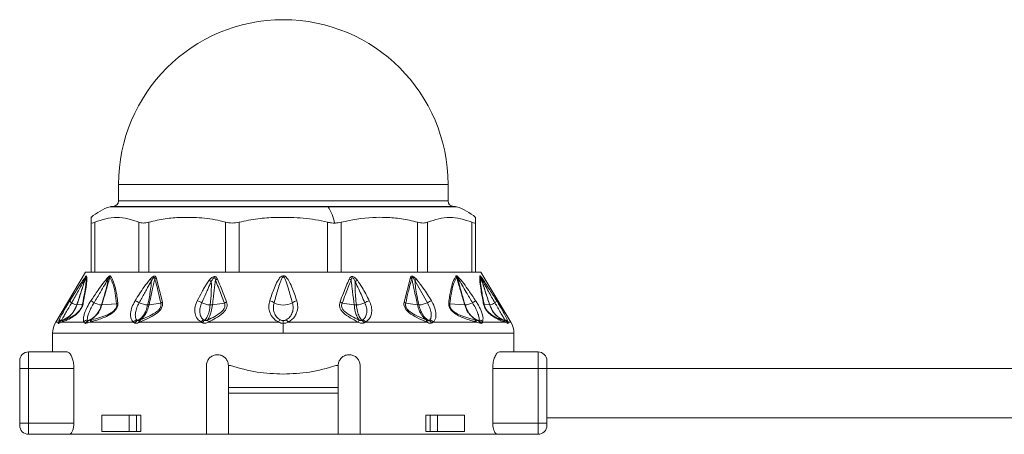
# Model space of a CAD drawing. Header units: millimetres. Extents: x -447 to 1924, y -61 to 422.
# Tile 31 of 59: x 490 to 579, y 158 to 196. Entities that reach past the tile are written whole.
import ezdxf

# ---------------------------------------------------------------- set-up
doc = ezdxf.new("R2010")
doc.units = ezdxf.units.MM

# ---------------------------------------------------------------- blocks, each defined once
blk = doc.blocks.new('Drawing View2')
at = {"color": 7, "linetype": 'Continuous', "lineweight": 18}
for p, q in [((0.768, 2.025), (0.768, 0.525)), ((0.768, 2.025), (30.768, 2.025)), ((30.768, 0.525), (30.768, 2.025)), ((19.849, 0), (0, 0)), ((0.156, 0.025), (19.809, 0.025)), ((0.768, 0.525), (15.768, 0.525)), ((15.768, 0.525), (30.768, 0.525)), ((19.809, 0.025), (31.38, 0.025)), ((31.536, 0), (19.849, 0)), ((-1.732, -5.975), (-1.732, -1.41)), ((-1.397, -5.975), (-1.397, -1.41)), ((2.622, -5.975), (2.622, -1.41)), ((3.537, -5.975), (3.537, -1.41)), ((10.499, -5.975), (10.499, -1.41)), ((11.749, -5.975), (11.749, -1.41)), ((19.787, -5.975), (19.787, -1.41)), ((21.037, -5.975), (21.037, -1.41)), ((27.999, -5.975), (27.999, -1.41)), ((28.914, -5.975), (28.914, -1.41)), ((32.933, -5.975), (32.933, -1.41)), ((33.268, -0.972), (33.268, -1.41)), ((33.268, -5.975), (33.268, -1.41)), ((-2.232, -5.975), (-4.947, -10.5)), ((-2.232, -5.975), (-1.732, -5.975)), ((-1.508, -5.975), (-1.72, -5.975)), ((-1.508, -5.975), (2.754, -5.975)), ((3.333, -5.975), (2.754, -5.975)), ((3.333, -5.975), (10.715, -5.975)), ((11.506, -5.975), (10.715, -5.975)), ((11.506, -5.975), (20.03, -5.975)), ((20.821, -5.975), (20.03, -5.975)), ((20.821, -5.975), (28.203, -5.975)), ((28.782, -5.975), (28.203, -5.975)), ((28.782, -5.975), (33.044, -5.975)), ((33.256, -5.975), (33.044, -5.975)), ((33.268, -5.975), (33.768, -5.975)), ((33.768, -5.975), (36.483, -10.5)), ((4.188, -6.462), (4.768, -8.689)), ((27.348, -6.462), (26.768, -8.689)), ((28.888, -8.752), (27.755, -6.717)), ((-3.664, -8.565), (-3.262, -7.931)), ((-3.025, -8.95), (-2.519, -8.883)), ((-0.748, -8.949), (0.596, -8.841)), ((3.544, -8.944), (4.615, -8.794)), ((9.319, -8.939), (10.402, -8.788)), ((22.217, -8.939), (21.134, -8.788)), ((27.992, -8.944), (26.921, -8.794)), ((32.284, -8.949), (30.941, -8.841)), ((34.055, -8.883), (34.561, -8.95)), ((-4.703, -10.5), (-4.947, -10.5)), ((-4.398, -10.5), (-4.691, -10.622)), ((-2.386, -10.5), (-4.398, -10.5)), ((2.121, -10.5), (-1.825, -10.5)), ((8.275, -10.5), (2.709, -10.5)), ((15.332, -10.5), (8.953, -10.5)), ((15.768, -10.378), (15.768, -10.625)), ((15.768, -11.529), (15.768, -10.625)), ((22.584, -10.5), (16.205, -10.5)), ((28.827, -10.5), (23.262, -10.5)), ((33.361, -10.5), (29.415, -10.5)), ((35.934, -10.5), (33.922, -10.5)), ((36.227, -10.622), (35.934, -10.5)), ((36.483, -10.5), (36.24, -10.5)), ((-5.232, -11.529), (-5.232, -13.225)), ((15.768, -11.529), (-5.232, -11.529)), ((36.768, -11.529), (15.768, -11.529)), ((36.768, -13.225), (36.768, -11.529)), ((-7.432, -14.725), (-7.432, -13.225)), ((-7.432, -13.225), (-3.922, -13.225)), ((35.458, -13.225), (38.968, -13.225)), ((38.968, -13.225), (38.968, -14.725)), ((-8.232, -14.725), (-8.232, -14.025)), ((39.768, -14.025), (39.768, -14.725)), ((-8.232, -14.725), (-7.432, -14.725)), ((-8.232, -19.725), (-8.232, -14.725)), ((-7.432, -19.725), (-7.432, -14.725)), ((-7.432, -14.725), (-3.299, -14.725)), ((-3.299, -19.725), (-3.299, -14.725)), ((8.768, -14.475), (8.768, -20.725)), ((10.768, -16.475), (10.768, -14.475)), ((10.768, -14.475), (10.977, -14.475)), ((20.56, -14.475), (20.768, -14.475)), ((20.768, -14.475), (20.768, -16.475)), ((22.768, -20.725), (22.768, -14.475)), ((34.835, -19.725), (34.835, -14.725)), ((34.835, -14.725), (38.968, -14.725)), ((39.768, -14.725), (38.968, -14.725)), ((38.968, -14.725), (38.968, -19.725)), ((39.768, -14.725), (115.878, -14.725)), ((39.768, -14.725), (39.768, -19.725)), ((20.768, -16.475), (10.768, -16.475)), ((10.768, -16.975), (10.768, -16.475)), ((20.768, -16.975), (10.768, -16.975)), ((10.768, -20.725), (10.768, -16.975)), ((20.768, -16.975), (20.768, -16.475)), ((20.768, -16.975), (20.768, -20.725)), ((-0.743, -18.975), (-0.743, -20.475)), ((1.726, -18.975), (-0.743, -18.975)), ((1.726, -20.475), (1.726, -18.975)), ((1.726, -18.975), (2.399, -18.975)), ((2.399, -20.475), (2.399, -18.975)), ((2.792, -18.975), (2.399, -18.975)), ((2.792, -18.975), (2.792, -20.475)), ((28.744, -18.975), (28.744, -20.475)), ((29.137, -18.975), (28.744, -18.975)), ((29.137, -18.975), (29.81, -18.975)), ((29.137, -20.475), (29.137, -18.975)), ((29.81, -20.475), (29.81, -18.975)), ((32.28, -18.975), (29.81, -18.975)), ((32.28, -18.975), (32.28, -20.475)), ((39.768, -19.225), (115.878, -19.225)), ((-8.232, -19.725), (-8.232, -19.925)), ((-8.232, -19.725), (-7.432, -19.725)), ((-7.432, -20.725), (-7.432, -19.725)), ((-7.432, -19.725), (-3.299, -19.725)), ((1.726, -20.475), (-0.743, -20.475)), ((2.399, -20.475), (1.726, -20.475)), ((2.792, -20.475), (2.399, -20.475)), ((29.137, -20.475), (28.744, -20.475)), ((29.81, -20.475), (29.137, -20.475)), ((32.28, -20.475), (29.81, -20.475)), ((38.968, -19.725), (34.835, -19.725)), ((38.968, -19.725), (38.968, -20.725)), ((39.768, -19.725), (38.968, -19.725)), ((39.768, -19.725), (39.768, -19.925)), ((-3.73, -20.725), (-7.432, -20.725)), ((-3.73, -20.725), (8.768, -20.725)), ((10.768, -20.725), (8.768, -20.725)), ((10.768, -20.725), (20.768, -20.725)), ((22.768, -20.725), (20.768, -20.725)), ((22.768, -20.725), (35.266, -20.725)), ((38.968, -20.725), (35.266, -20.725))]:
    blk.add_line(p, q, dxfattribs=at)
for centre, radius, start, end in [((15.768, 2.025), 15, 0, 180), ((1.606, -4.893), 5.15, 108.16639, 130.43051), ((0.156, -0.475), 0.5, 90, 108.16639), ((0.268, 0.525), 0.5, 270, 0), ((19.803, -0.029), 0.0545, 32.4847, 84.10781), ((16.501, -2.174), 3.992, 9.84228, 32.99925), ((31.268, 0.525), 0.5, 180, 270), ((31.38, -0.475), 0.5, 71.83361, 90), ((29.931, -4.893), 5.15, 49.58237, 71.83361), ((-1.902, -6.468), 0.324, 155.84288, 174.65503), ((-1.727, -6.561), 0.49, 147.26257, 160.28915), ((0.219, -6.353), 0.386, 187.50889, 203.98806), ((0.458, -6.65), 0.526, 140.71734, 153.74926), ((-7.247, -19.3), 16.732, 48.76377, 49.3774), ((4.494, -6.942), 0.57, 122.49714, 138.75508), ((8.311, -8.082), 1.547, 54.18184, 62.90717), ((10.099, -7.307), 0.791, 114.78368, 129.63757), ((21.437, -7.307), 0.791, 50.36243, 65.21632), ((23.225, -8.083), 1.547, 117.09405, 125.81655), ((27.042, -6.942), 0.57, 41.24492, 57.50288), ((38.851, -19.378), 16.835, 130.6238, 131.23367), ((31.079, -6.65), 0.526, 26.25076, 39.28268), ((31.318, -6.353), 0.386, 336.01454, 352.48883), ((33.263, -6.561), 0.49, 19.71086, 32.73742), ((33.438, -6.468), 0.324, 5.34512, 24.15702), ((-3.287, -8.396), 0.414, 204.08651, 239.44338), ((-2.523, -7.105), 1.913, 239.40427, 254.61984), ((-3.029, -8.914), 0.0356, 267.41581, 276.32012), ((-2.243, -9.011), 0.304, 131.4359, 155.07173), ((-16.801, -31.794), 27.68, 56.35169, 57.05816), ((-0.547, -6.863), 2.099, 244.11849, 263.61155), ((0.951, -9.111), 0.446, 123.96818, 142.81476), ((1.637, -10.285), 1.837, 56.60465, 69.53702), ((3.616, -6.554), 2.401, 246.24389, 265.33325), ((5.011, -9.208), 0.573, 115.02699, 133.69591), ((7.608, -9.813), 1.29, 55.31166, 75.34842), ((9.252, -6.765), 2.185, 245.41172, 266.29105), ((10.888, -9.441), 0.815, 110.51665, 126.61249), ((14.356, -9.46), 0.913, 50.85103, 78.70729), ((15.768, -7.135), 1.82, 242.67327, 297.32673), ((17.18, -9.46), 0.913, 101.29272, 129.14897), ((20.648, -9.441), 0.815, 53.38755, 69.48337), ((22.284, -6.765), 2.185, 273.70895, 294.58828), ((23.928, -9.813), 1.29, 104.65158, 124.68834), ((26.525, -9.208), 0.573, 46.3041, 64.97302), ((27.921, -6.554), 2.401, 274.66675, 293.75611), ((29.899, -10.285), 1.837, 110.46298, 123.39535), ((30.585, -9.111), 0.446, 37.18523, 56.03181), ((32.307, -8.617), 0.332, 265.94315, 271.64531), ((32.083, -6.863), 2.099, 276.38844, 295.88152), ((48.337, -31.794), 27.68, 122.94184, 123.64831), ((33.78, -9.011), 0.304, 24.92827, 48.5641), ((34.565, -8.914), 0.0357, 263.75225, 272.6346), ((34.06, -7.105), 1.913, 285.38016, 300.59573), ((34.823, -8.396), 0.414, 300.55662, 335.91349), ((-3.232, -11.529), 2, 149.03624, 180), ((-4.261, -10.85), 0.5, 109.10193, 153.09689), ((-4.319, -10.771), 0.47, 100.96716, 144.8077), ((-4.257, -10.832), 0.482, 109.36255, 154.2596), ((-3.99, -10.723), 0.464, 111.81318, 151.31983), ((-1.957, -10.854), 0.556, 101.64476, 140.46377), ((-1.83, -10.831), 0.489, 111.492, 154.51986), ((-1.804, -10.737), 0.399, 113.94129, 162.016), ((-1.473, -10.627), 0.374, 116.45923, 160.12683), ((2.565, -10.866), 0.575, 104.41619, 140.42126), ((2.709, -10.824), 0.506, 114.25129, 153.28373), ((2.84, -10.524), 0.248, 134.02142, 187.8098), ((2.942, -10.467), 0.235, 136.70767, 188.13852), ((8.715, -10.817), 0.543, 110.8768, 144.32078), ((8.881, -10.792), 0.521, 122.06884, 155.33343), ((15.843, -10.777), 0.582, 126.59819, 151.62085), ((15.693, -10.777), 0.582, 28.37915, 53.40181), ((22.655, -10.792), 0.521, 24.6665, 57.93126), ((22.821, -10.817), 0.543, 35.67936, 69.12332), ((28.594, -10.467), 0.235, 351.86148, 43.29233), ((28.696, -10.524), 0.248, 352.19041, 45.9787), ((28.827, -10.824), 0.506, 26.71623, 65.74869), ((28.972, -10.866), 0.575, 39.5788, 75.58385), ((33.009, -10.627), 0.374, 19.87317, 63.54077), ((33.34, -10.737), 0.399, 17.98413, 66.05858), ((33.366, -10.831), 0.489, 25.48014, 68.50801), ((33.493, -10.854), 0.556, 39.53622, 78.35524), ((35.527, -10.723), 0.464, 28.68017, 68.18682), ((35.855, -10.771), 0.47, 35.19233, 79.03289), ((35.793, -10.832), 0.482, 25.7404, 70.63742), ((35.797, -10.85), 0.5, 26.90311, 70.89804), ((34.768, -11.529), 2, 0, 30.96376), ((-7.432, -14.025), 0.8, 90, 180), ((38.968, -14.025), 0.8, 0, 90), ((-7.432, -19.925), 0.8, 180, 270), ((38.968, -19.925), 0.8, 270, 0)]:
    blk.add_arc(centre, radius, start, end, dxfattribs=at)
for points, knots in [([(-1.732, -1.41), (-1.732, -1.118), (-1.732, -0.825), (-1.732, -0.972), (-1.732, -0.972)], [0, 0, 0, 0, 0.998199, 1, 1, 1, 1]), ([(2.622, -1.41), (1.953, -1.191), (0.613, -0.752), (-0.727, -1.19), (-1.397, -1.41)], [0, 0, 0, 0, 0.499632, 1, 1, 1, 1]), ([(10.499, -1.41), (10.189, -1.332), (9.56, -1.175), (8.595, -1.043), (7.543, -0.966), (6.348, -0.97), (4.98, -1.073), (4.029, -1.295), (3.537, -1.41)], [0, 0, 0, 0, 0.135419, 0.274991, 0.415244, 0.585607, 0.785782, 1, 1, 1, 1]), ([(19.787, -1.41), (19.43, -1.332), (18.704, -1.175), (17.588, -1.043), (16.375, -0.966), (14.994, -0.97), (13.415, -1.073), (12.317, -1.295), (11.749, -1.41)], [0, 0, 0, 0, 0.135414, 0.274984, 0.415234, 0.58558, 0.78576, 1, 1, 1, 1]), ([(19.787, -1.41), (19.912, -1.436), (20.128, -1.483), (20.343, -1.489), (20.434, -1.492)], [0, 0, 0, 0, 0.573868, 1, 1, 1, 1]), ([(20.434, -1.492), (20.55, -1.487), (20.761, -1.479), (20.951, -1.431), (21.037, -1.41)], [0, 0, 0, 0, 0.54545, 1, 1, 1, 1]), ([(27.999, -1.41), (27.508, -1.295), (26.557, -1.073), (25.185, -0.971), (23.344, -0.953), (21.992, -1.221), (21.037, -1.41)], [0, 0, 0, 0, 0.21393, 0.414834, 0.587057, 1, 1, 1, 1]), ([(32.933, -1.41), (32.263, -1.19), (30.923, -0.752), (29.583, -1.191), (28.914, -1.41)], [0, 0, 0, 0, 0.500234, 1, 1, 1, 1]), ([(-3.497, -8.752), (-3.291, -8.387), (-2.956, -7.793), (-2.573, -7.088), (-2.355, -6.673), (-2.261, -6.504), (-2.224, -6.437)], [0, 0, 0, 0, 0.470738, 0.766879, 0.908603, 1, 1, 1, 1]), ([(-3.262, -7.931), (-3.171, -7.787), (-2.936, -7.415), (-2.629, -6.946), (-2.358, -6.541), (-2.245, -6.396), (-2.198, -6.335)], [0, 0, 0, 0, 0.253563, 0.655047, 0.855267, 1, 1, 1, 1]), ([(-2.224, -6.437), (-2.275, -6.606), (-2.376, -6.945), (-2.554, -7.487), (-2.771, -8.156), (-2.934, -8.654), (-3.031, -8.95)], [0, 0, 0, 0, 0.201655, 0.404918, 0.64705, 1, 1, 1, 1]), ([(-2.188, -6.395), (-2.249, -6.579), (-2.36, -6.918), (-2.539, -7.464), (-2.758, -8.133), (-2.925, -8.645), (-3.025, -8.95)], [0, 0, 0, 0, 0.215335, 0.398234, 0.642077, 1, 1, 1, 1]), ([(-2.188, -6.395), (-2.181, -6.566), (-2.166, -6.888), (-2.306, -7.801), (-2.445, -8.504), (-2.519, -8.883)], [0, 0, 0, 0, 0.342559, 0.646235, 1, 1, 1, 1]), ([(-2.139, -6.296), (-2.128, -6.443), (-2.108, -6.725), (-2.222, -7.599), (-2.362, -8.341), (-2.445, -8.783)], [0, 0, 0, 0, 0.308412, 0.587789, 1, 1, 1, 1]), ([(-2.224, -6.437), (-2.219, -6.428), (-2.209, -6.412), (-2.198, -6.396), (-2.192, -6.39), (-2.189, -6.389), (-2.189, -6.393), (-2.188, -6.395)], [0, 0, 0, 0, 0.312066, 0.577689, 0.709478, 0.846396, 1, 1, 1, 1]), ([(-2.198, -6.335), (-2.182, -6.319), (-2.16, -6.295), (-2.144, -6.288), (-2.141, -6.293), (-2.139, -6.296)], [0, 0, 0, 0, 0.527893, 0.749645, 1, 1, 1, 1]), ([(-1.749, -8.565), (-1.533, -8.246), (-1.169, -7.708), (-0.652, -6.966), (-0.323, -6.587), (-0.164, -6.403)], [0, 0, 0, 0, 0.427707, 0.722359, 1, 1, 1, 1]), ([(-1.464, -8.752), (-1.269, -8.425), (-0.942, -7.877), (-0.507, -7.122), (-0.254, -6.706), (-0.134, -6.509)], [0, 0, 0, 0, 0.4373839, 0.7346037, 1, 1, 1, 1]), ([(-0.134, -6.509), (-0.21, -6.839), (-0.398, -7.653), (-0.638, -8.466), (-0.781, -8.949)], [0, 0, 0, 0, 0.404874, 1, 1, 1, 1]), ([(-0.014, -6.418), (-0.064, -6.586), (-0.161, -6.915), (-0.319, -7.464), (-0.514, -8.139), (-0.663, -8.654), (-0.748, -8.949)], [0, 0, 0, 0, 0.1994012, 0.3895888, 0.6507497, 1, 1, 1, 1]), ([(-0.164, -6.403), (-0.138, -6.38), (-0.092, -6.338), (-0.036, -6.304), (0.002, -6.294), (0.031, -6.296), (0.043, -6.31), (0.05, -6.317)], [0, 0, 0, 0, 0.303841, 0.543349, 0.671179, 0.821746, 1, 1, 1, 1]), ([(-0.134, -6.509), (-0.12, -6.488), (-0.095, -6.452), (-0.064, -6.416), (-0.044, -6.4), (-0.032, -6.395), (-0.023, -6.397), (-0.017, -6.405), (-0.015, -6.413), (-0.014, -6.418)], [0, 0, 0, 0, 0.336697, 0.565233, 0.658713, 0.752306, 0.821694, 0.902667, 1, 1, 1, 1]), ([(-0.014, -6.418), (0.099, -6.648), (0.301, -7.061), (0.483, -7.913), (0.556, -8.513), (0.596, -8.841)], [0, 0, 0, 0, 0.364986, 0.653176, 1, 1, 1, 1]), ([(0.05, -6.317), (0.145, -6.49), (0.344, -6.855), (0.51, -7.514), (0.629, -8.156), (0.677, -8.542), (0.702, -8.741)], [0, 0, 0, 0, 0.283427, 0.598157, 0.79281, 1, 1, 1, 1]), ([(2.279, -8.565), (2.543, -8.14), (2.962, -7.466), (3.461, -6.834), (3.646, -6.6)], [0, 0, 0, 0, 0.629625, 1, 1, 1, 1]), ([(2.648, -8.752), (2.809, -8.461), (3.047, -8.031), (3.351, -7.478), (3.565, -7.09), (3.708, -6.844), (3.781, -6.717)], [0, 0, 0, 0, 0.429633, 0.636413, 0.813229, 1, 1, 1, 1]), ([(3.781, -6.717), (3.745, -7.061), (3.665, -7.807), (3.506, -8.548), (3.42, -8.947)], [0, 0, 0, 0, 0.460533, 1, 1, 1, 1]), ([(4.066, -6.567), (4.027, -6.736), (3.949, -7.077), (3.83, -7.623), (3.695, -8.246), (3.597, -8.698), (3.544, -8.944)], [0, 0, 0, 0, 0.2134593, 0.4293792, 0.6901911, 1, 1, 1, 1]), ([(3.646, -6.6), (3.684, -6.559), (3.752, -6.486), (3.857, -6.401), (3.945, -6.349), (4.027, -6.326), (4.101, -6.335), (4.157, -6.385), (4.177, -6.436), (4.188, -6.462)], [0, 0, 0, 0, 0.202674, 0.363901, 0.493169, 0.594446, 0.716905, 0.852714, 1, 1, 1, 1]), ([(3.781, -6.717), (3.807, -6.672), (3.851, -6.595), (3.917, -6.503), (3.97, -6.452), (4.005, -6.437), (4.023, -6.439), (4.039, -6.448), (4.051, -6.468), (4.062, -6.509), (4.064, -6.544), (4.066, -6.567)], [0, 0, 0, 0, 0.274116, 0.463194, 0.592982, 0.653123, 0.685144, 0.720858, 0.783468, 0.856593, 1, 1, 1, 1]), ([(4.066, -6.567), (4.178, -6.952), (4.386, -7.668), (4.543, -8.438), (4.615, -8.794)], [0, 0, 0, 0, 0.53826, 1, 1, 1, 1]), ([(7.935, -8.565), (8.072, -8.299), (8.277, -7.901), (8.563, -7.398), (8.777, -7.04), (8.935, -6.819), (9.016, -6.705)], [0, 0, 0, 0, 0.420929, 0.628617, 0.808166, 1, 1, 1, 1]), ([(8.343, -8.752), (8.463, -8.48), (8.643, -8.074), (8.878, -7.552), (9.045, -7.183), (9.159, -6.948), (9.217, -6.828)], [0, 0, 0, 0, 0.4256024, 0.6341072, 0.8127261, 1, 1, 1, 1]), ([(9.016, -6.705), (9.058, -6.653), (9.134, -6.559), (9.265, -6.443), (9.396, -6.371), (9.525, -6.354), (9.63, -6.393), (9.711, -6.476), (9.747, -6.549), (9.767, -6.588)], [0, 0, 0, 0, 0.195281, 0.351729, 0.494735, 0.605844, 0.71819, 0.84666, 1, 1, 1, 1]), ([(9.217, -6.828), (9.22, -7.151), (9.227, -7.86), (9.152, -8.563), (9.11, -8.946)], [0, 0, 0, 0, 0.4557088, 1, 1, 1, 1]), ([(9.217, -6.828), (9.257, -6.739), (9.308, -6.628), (9.401, -6.514), (9.449, -6.479), (9.485, -6.473), (9.506, -6.477), (9.524, -6.488), (9.552, -6.519), (9.577, -6.591), (9.588, -6.658), (9.594, -6.697)], [0, 0, 0, 0, 0.388997, 0.491274, 0.578221, 0.607166, 0.63573, 0.666015, 0.700417, 0.824832, 1, 1, 1, 1]), ([(9.594, -6.697), (9.572, -6.858), (9.529, -7.178), (9.466, -7.692), (9.396, -8.278), (9.346, -8.706), (9.319, -8.939)], [0, 0, 0, 0, 0.21465, 0.427263, 0.688154, 1, 1, 1, 1]), ([(9.594, -6.697), (9.769, -7.123), (10.052, -7.809), (10.306, -8.518), (10.402, -8.788)], [0, 0, 0, 0, 0.619883, 1, 1, 1, 1]), ([(9.767, -6.588), (9.948, -7.014), (10.241, -7.699), (10.503, -8.409), (10.603, -8.678)], [0, 0, 0, 0, 0.620107, 1, 1, 1, 1]), ([(17.002, -8.565), (16.859, -8.149), (16.635, -7.494), (16.297, -6.756), (16.05, -6.415), (15.889, -6.311), (15.799, -6.285), (15.676, -6.293), (15.549, -6.37), (15.391, -6.538), (15.182, -6.877), (14.875, -7.569), (14.669, -8.171), (14.535, -8.565)], [0, 0, 0, 0, 0.25126, 0.396042, 0.462455, 0.47993, 0.495701, 0.509284, 0.540179, 0.56984, 0.63555, 0.761953, 1, 1, 1, 1]), ([(16.604, -8.752), (16.485, -8.327), (16.299, -7.663), (16.058, -6.901), (15.924, -6.543), (15.842, -6.428), (15.812, -6.401), (15.787, -6.39), (15.766, -6.386), (15.728, -6.395), (15.687, -6.436), (15.641, -6.507), (15.564, -6.667), (15.438, -7.018), (15.217, -7.738), (15.045, -8.35), (14.932, -8.752)], [0, 0, 0, 0, 0.2643505, 0.412633, 0.4746961, 0.4850701, 0.4933102, 0.4966759, 0.4996534, 0.5050934, 0.5165262, 0.5306861, 0.5543543, 0.6190612, 0.7494353, 1, 1, 1, 1]), ([(21.769, -6.588), (21.588, -7.014), (21.296, -7.7), (21.033, -8.409), (20.934, -8.678)], [0, 0, 0, 0, 0.620302, 1, 1, 1, 1]), ([(21.942, -6.697), (21.767, -7.123), (21.484, -7.809), (21.23, -8.518), (21.134, -8.788)], [0, 0, 0, 0, 0.620078, 1, 1, 1, 1]), ([(22.52, -6.705), (22.474, -6.648), (22.39, -6.545), (22.247, -6.425), (22.108, -6.36), (21.984, -6.359), (21.892, -6.406), (21.82, -6.485), (21.787, -6.552), (21.769, -6.588)], [0, 0, 0, 0, 0.215253, 0.384528, 0.526066, 0.634008, 0.741365, 0.859377, 1, 1, 1, 1]), ([(22.319, -6.828), (22.28, -6.74), (22.226, -6.623), (22.132, -6.51), (22.086, -6.481), (22.059, -6.473), (22.037, -6.475), (22.011, -6.487), (21.982, -6.525), (21.958, -6.598), (21.948, -6.661), (21.942, -6.697)], [0, 0, 0, 0, 0.3883566, 0.5202079, 0.5615594, 0.5993846, 0.6269174, 0.6554177, 0.7206544, 0.8386, 1, 1, 1, 1]), ([(22.217, -8.939), (22.172, -8.548), (22.107, -7.997), (22.026, -7.331), (21.981, -6.974), (21.954, -6.779), (21.942, -6.697)], [0, 0, 0, 0, 0.523004, 0.738676, 0.891237, 1, 1, 1, 1]), ([(22.426, -8.946), (22.368, -8.444), (22.288, -7.741), (22.312, -7.031), (22.319, -6.828)], [0, 0, 0, 0, 0.713706, 1, 1, 1, 1]), ([(23.194, -8.752), (23.01, -8.334), (22.729, -7.693), (22.425, -7.051), (22.319, -6.828)], [0, 0, 0, 0, 0.653194, 1, 1, 1, 1]), ([(23.602, -8.565), (23.393, -8.154), (23.072, -7.519), (22.664, -6.917), (22.52, -6.705)], [0, 0, 0, 0, 0.647777, 1, 1, 1, 1]), ([(27.471, -6.567), (27.359, -6.952), (27.151, -7.668), (26.994, -8.438), (26.921, -8.794)], [0, 0, 0, 0, 0.538008, 1, 1, 1, 1]), ([(27.89, -6.6), (27.836, -6.543), (27.736, -6.438), (27.589, -6.343), (27.486, -6.325), (27.422, -6.345), (27.376, -6.393), (27.358, -6.438), (27.348, -6.462)], [0, 0, 0, 0, 0.288282, 0.527872, 0.63604, 0.745985, 0.866726, 1, 1, 1, 1]), ([(27.755, -6.717), (27.715, -6.647), (27.668, -6.564), (27.597, -6.482), (27.569, -6.456), (27.543, -6.441), (27.523, -6.437), (27.506, -6.441), (27.488, -6.459), (27.474, -6.502), (27.472, -6.543), (27.471, -6.567)], [0, 0, 0, 0, 0.4179621, 0.499227, 0.5680035, 0.6251534, 0.663526, 0.7017402, 0.7444069, 0.8543682, 1, 1, 1, 1]), ([(27.992, -8.944), (27.903, -8.531), (27.776, -7.94), (27.62, -7.229), (27.536, -6.85), (27.489, -6.648), (27.471, -6.567)], [0, 0, 0, 0, 0.520969, 0.746084, 0.897635, 1, 1, 1, 1]), ([(28.116, -8.947), (27.998, -8.419), (27.832, -7.678), (27.772, -6.931), (27.755, -6.717)], [0, 0, 0, 0, 0.71325, 1, 1, 1, 1]), ([(29.257, -8.565), (29.018, -8.181), (28.599, -7.507), (28.103, -6.873), (27.89, -6.6)], [0, 0, 0, 0, 0.570277, 1, 1, 1, 1]), ([(31.486, -6.317), (31.391, -6.49), (31.192, -6.855), (31.026, -7.516), (30.907, -8.157), (30.859, -8.542), (30.834, -8.741)], [0, 0, 0, 0, 0.2837068, 0.5987607, 0.793171, 1, 1, 1, 1]), ([(31.551, -6.418), (31.437, -6.649), (31.235, -7.062), (31.053, -7.914), (30.98, -8.514), (30.941, -8.841)], [0, 0, 0, 0, 0.365567, 0.653732, 1, 1, 1, 1]), ([(31.7, -6.403), (31.673, -6.379), (31.625, -6.335), (31.568, -6.302), (31.531, -6.294), (31.504, -6.297), (31.492, -6.31), (31.486, -6.317)], [0, 0, 0, 0, 0.317365, 0.562223, 0.68531, 0.828098, 1, 1, 1, 1]), ([(31.67, -6.509), (31.655, -6.487), (31.63, -6.45), (31.598, -6.413), (31.578, -6.399), (31.567, -6.395), (31.559, -6.398), (31.553, -6.405), (31.552, -6.413), (31.551, -6.418)], [0, 0, 0, 0, 0.350592, 0.583117, 0.673422, 0.761724, 0.827666, 0.905665, 1, 1, 1, 1]), ([(32.284, -8.949), (32.164, -8.532), (31.991, -7.933), (31.777, -7.193), (31.653, -6.766), (31.581, -6.522), (31.551, -6.418)], [0, 0, 0, 0, 0.493755, 0.710629, 0.876371, 1, 1, 1, 1]), ([(32.317, -8.949), (32.224, -8.618), (32.064, -8.051), (31.827, -7.238), (31.723, -6.756), (31.67, -6.509)], [0, 0, 0, 0, 0.40792, 0.697704, 1, 1, 1, 1]), ([(33, -8.752), (32.811, -8.434), (32.491, -7.899), (32.056, -7.145), (31.797, -6.719), (31.67, -6.509)], [0, 0, 0, 0, 0.425144, 0.717363, 1, 1, 1, 1]), ([(33.285, -8.565), (33.076, -8.255), (32.72, -7.73), (32.204, -6.987), (31.869, -6.599), (31.7, -6.403)], [0, 0, 0, 0, 0.415711, 0.705132, 1, 1, 1, 1]), ([(33.981, -8.783), (33.907, -8.389), (33.774, -7.683), (33.646, -6.778), (33.665, -6.465), (33.676, -6.296)], [0, 0, 0, 0, 0.366467, 0.656613, 1, 1, 1, 1]), ([(33.676, -6.296), (33.677, -6.293), (33.68, -6.288), (33.696, -6.295), (33.719, -6.319), (33.734, -6.335)], [0, 0, 0, 0, 0.222827, 0.488483, 1, 1, 1, 1]), ([(34.055, -8.883), (33.978, -8.489), (33.84, -7.785), (33.703, -6.879), (33.717, -6.565), (33.725, -6.395)], [0, 0, 0, 0, 0.368099, 0.658336, 1, 1, 1, 1]), ([(33.725, -6.395), (33.725, -6.394), (33.725, -6.39), (33.728, -6.39), (33.734, -6.396), (33.746, -6.412), (33.755, -6.428), (33.761, -6.437)], [0, 0, 0, 0, 0.132574, 0.271467, 0.437835, 0.686829, 1, 1, 1, 1]), ([(34.561, -8.95), (34.421, -8.522), (34.224, -7.918), (33.977, -7.164), (33.838, -6.741), (33.757, -6.493), (33.725, -6.395)], [0, 0, 0, 0, 0.5028072, 0.7085926, 0.8855603, 1, 1, 1, 1]), ([(33.734, -6.335), (33.762, -6.37), (33.822, -6.445), (33.977, -6.665), (34.225, -7.036), (34.652, -7.695), (34.988, -8.228), (35.201, -8.565)], [0, 0, 0, 0, 0.063949, 0.139633, 0.317237, 0.568463, 1, 1, 1, 1]), ([(34.567, -8.95), (34.451, -8.593), (34.26, -8.007), (33.984, -7.169), (33.837, -6.689), (33.761, -6.437)], [0, 0, 0, 0, 0.426007, 0.700145, 1, 1, 1, 1]), ([(33.761, -6.437), (33.811, -6.528), (33.931, -6.748), (34.161, -7.184), (34.532, -7.864), (34.839, -8.407), (35.033, -8.752)], [0, 0, 0, 0, 0.12348, 0.298954, 0.554672, 1, 1, 1, 1]), ([(-4.703, -10.5), (-4.672, -10.411), (-4.602, -10.21), (-4.339, -9.704), (-4.01, -9.125), (-3.772, -8.738), (-3.664, -8.565)], [0, 0, 0, 0, 0.210078, 0.472065, 0.762912, 1, 1, 1, 1]), ([(-3.031, -8.95), (-3.131, -9.18), (-3.312, -9.592), (-3.806, -10.093), (-4.205, -10.276), (-4.424, -10.377)], [0, 0, 0, 0, 0.361519, 0.649049, 1, 1, 1, 1]), ([(-3.025, -8.95), (-3.122, -9.173), (-3.298, -9.577), (-3.786, -10.083), (-4.19, -10.271), (-4.417, -10.377)], [0, 0, 0, 0, 0.351286, 0.635427, 1, 1, 1, 1]), ([(-4.409, -10.309), (-4.387, -10.271), (-4.344, -10.192), (-4.217, -9.974), (-4.027, -9.646), (-3.766, -9.202), (-3.587, -8.902), (-3.497, -8.752)], [0, 0, 0, 0, 0.117161, 0.239899, 0.491313, 0.74564, 1, 1, 1, 1]), ([(-2.445, -8.783), (-2.457, -8.84), (-2.482, -8.947), (-2.552, -9.129), (-2.65, -9.314), (-2.813, -9.547), (-3.042, -9.782), (-3.341, -10.011), (-3.677, -10.207), (-4.06, -10.38), (-4.275, -10.456), (-4.398, -10.5)], [0, 0, 0, 0, 0.053488, 0.101165, 0.145724, 0.192526, 0.283011, 0.383772, 0.541991, 0.738283, 1, 1, 1, 1]), ([(-2.519, -8.883), (-2.528, -8.928), (-2.545, -9.011), (-2.6, -9.158), (-2.679, -9.31), (-2.784, -9.459), (-2.905, -9.593), (-3.081, -9.753), (-3.617, -10.121), (-3.915, -10.214), (-4.163, -10.292)], [0, 0, 0, 0, 0.051327, 0.09442, 0.134349, 0.174419, 0.220939, 0.27713, 0.398157, 1, 1, 1, 1]), ([(-2.386, -10.5), (-2.405, -10.446), (-2.447, -10.328), (-2.422, -10.047), (-2.318, -9.65), (-2.1, -9.133), (-1.867, -8.755), (-1.749, -8.565)], [0, 0, 0, 0, 0.137707, 0.297654, 0.485766, 0.740451, 1, 1, 1, 1]), ([(-2.069, -10.309), (-2.072, -10.271), (-2.079, -10.192), (-2.038, -9.974), (-1.932, -9.647), (-1.732, -9.203), (-1.553, -8.902), (-1.464, -8.752)], [0, 0, 0, 0, 0.117122, 0.23984, 0.491204, 0.745529, 1, 1, 1, 1]), ([(-0.781, -8.949), (-0.849, -9.139), (-0.971, -9.473), (-1.248, -9.845), (-1.574, -10.161), (-1.842, -10.293), (-2.009, -10.375)], [0, 0, 0, 0, 0.294643, 0.521096, 0.701932, 1, 1, 1, 1]), ([(-0.748, -8.949), (-0.816, -9.138), (-0.938, -9.471), (-1.214, -9.842), (-1.538, -10.158), (-1.802, -10.291), (-1.966, -10.373)], [0, 0, 0, 0, 0.294538, 0.521008, 0.701872, 1, 1, 1, 1]), ([(0.702, -8.741), (0.705, -8.794), (0.711, -8.897), (0.677, -9.07), (0.6, -9.249), (0.381, -9.559), (-0.06, -9.871), (-0.597, -10.119), (-1.203, -10.333), (-1.596, -10.439), (-1.825, -10.5)], [0, 0, 0, 0, 0.054232, 0.103303, 0.150337, 0.200897, 0.369635, 0.542742, 0.734318, 1, 1, 1, 1]), ([(0.596, -8.841), (0.602, -8.883), (0.614, -8.961), (0.593, -9.099), (0.533, -9.244), (0.43, -9.385), (0.295, -9.514), (0.087, -9.666), (-0.624, -10.042), (-1.177, -10.179), (-1.64, -10.292)], [0, 0, 0, 0, 0.051613, 0.09536, 0.137319, 0.180165, 0.228028, 0.285272, 0.402314, 1, 1, 1, 1]), ([(-0.781, -8.949), (-0.774, -8.95), (-0.762, -8.95), (-0.752, -8.949), (-0.748, -8.949)], [0, 0, 0, 0, 0.559976, 1, 1, 1, 1]), ([(2.121, -10.5), (2.068, -10.446), (1.952, -10.33), (1.867, -10.053), (1.854, -9.664), (1.963, -9.146), (2.171, -8.763), (2.279, -8.565)], [0, 0, 0, 0, 0.136663, 0.294577, 0.479617, 0.72985, 1, 1, 1, 1]), ([(2.421, -10.309), (2.394, -10.271), (2.339, -10.192), (2.289, -9.974), (2.297, -9.647), (2.412, -9.203), (2.569, -8.902), (2.648, -8.752)], [0, 0, 0, 0, 0.117118, 0.239833, 0.491188, 0.745502, 1, 1, 1, 1]), ([(3.42, -8.947), (3.372, -9.13), (3.286, -9.456), (3.085, -9.823), (2.844, -10.145), (2.633, -10.279), (2.501, -10.362)], [0, 0, 0, 0, 0.287161, 0.511571, 0.692984, 1, 1, 1, 1]), ([(3.544, -8.944), (3.496, -9.123), (3.411, -9.444), (3.216, -9.805), (2.982, -10.125), (2.789, -10.261), (2.668, -10.346)], [0, 0, 0, 0, 0.28629, 0.510661, 0.69222, 1, 1, 1, 1]), ([(4.768, -8.689), (4.778, -8.765), (4.797, -8.914), (4.726, -9.169), (4.56, -9.426), (4.195, -9.771), (3.55, -10.148), (3.011, -10.374), (2.709, -10.5)], [0, 0, 0, 0, 0.0942, 0.182499, 0.278775, 0.389657, 0.657979, 1, 1, 1, 1]), ([(4.615, -8.794), (4.629, -8.852), (4.648, -8.937), (4.627, -9.067), (4.593, -9.163), (4.537, -9.262), (4.427, -9.402), (4.126, -9.664), (3.543, -9.984), (3.052, -10.188), (2.771, -10.305)], [0, 0, 0, 0, 0.088148, 0.127362, 0.165638, 0.20809, 0.253003, 0.357761, 0.633199, 1, 1, 1, 1]), ([(3.42, -8.947), (3.446, -8.948), (3.493, -8.949), (3.529, -8.945), (3.544, -8.944)], [0, 0, 0, 0, 0.559847, 1, 1, 1, 1]), ([(8.275, -10.5), (8.155, -10.411), (7.888, -10.212), (7.704, -9.709), (7.7, -9.129), (7.862, -8.74), (7.935, -8.565)], [0, 0, 0, 0, 0.2091723, 0.4692564, 0.7606952, 1, 1, 1, 1]), ([(8.522, -10.309), (8.474, -10.271), (8.376, -10.192), (8.242, -9.974), (8.151, -9.646), (8.167, -9.202), (8.284, -8.902), (8.343, -8.752)], [0, 0, 0, 0, 0.117159, 0.239896, 0.491308, 0.745636, 1, 1, 1, 1]), ([(9.11, -8.946), (9.082, -9.147), (9.026, -9.534), (8.863, -10.047), (8.698, -10.241), (8.605, -10.351)], [0, 0, 0, 0, 0.321949, 0.6179, 1, 1, 1, 1]), ([(10.402, -8.788), (10.426, -8.848), (10.472, -8.963), (10.45, -9.17), (10.333, -9.385), (9.859, -9.856), (9.318, -10.11), (8.869, -10.321)], [0, 0, 0, 0, 0.097572, 0.186101, 0.286324, 0.407959, 1, 1, 1, 1]), ([(9.319, -8.939), (9.288, -9.147), (9.231, -9.526), (9.074, -10.02), (8.944, -10.211), (8.869, -10.321)], [0, 0, 0, 0, 0.342164, 0.623264, 1, 1, 1, 1]), ([(10.603, -8.678), (10.625, -8.757), (10.668, -8.91), (10.636, -9.168), (10.507, -9.432), (10.184, -9.796), (9.643, -10.158), (9.173, -10.391), (8.953, -10.5)], [0, 0, 0, 0, 0.103652, 0.20385, 0.314185, 0.440662, 0.737374, 1, 1, 1, 1]), ([(9.11, -8.946), (9.153, -8.947), (9.228, -8.949), (9.291, -8.942), (9.319, -8.939)], [0, 0, 0, 0, 0.559728, 1, 1, 1, 1]), ([(14.535, -8.565), (14.494, -8.739), (14.421, -9.055), (14.488, -9.491), (14.62, -9.826), (14.808, -10.109), (15.037, -10.343), (15.242, -10.452), (15.332, -10.5)], [0, 0, 0, 0, 0.237372, 0.431825, 0.589432, 0.718601, 0.877817, 1, 1, 1, 1]), ([(14.932, -8.752), (14.901, -8.902), (14.839, -9.203), (14.924, -9.647), (15.102, -9.974), (15.305, -10.192), (15.434, -10.271), (15.497, -10.309)], [0, 0, 0, 0, 0.254556, 0.508885, 0.760231, 0.882933, 1, 1, 1, 1]), ([(16.04, -10.309), (16.103, -10.271), (16.231, -10.192), (16.434, -9.974), (16.613, -9.646), (16.697, -9.203), (16.635, -8.902), (16.604, -8.752)], [0, 0, 0, 0, 0.11715, 0.23987, 0.49125, 0.745581, 1, 1, 1, 1]), ([(16.205, -10.5), (16.311, -10.441), (16.537, -10.317), (16.805, -10.018), (17.025, -9.607), (17.125, -9.097), (17.041, -8.737), (17.002, -8.565)], [0, 0, 0, 0, 0.1471224, 0.3124059, 0.5079405, 0.7647124, 1, 1, 1, 1]), ([(20.934, -8.678), (20.912, -8.755), (20.869, -8.904), (20.897, -9.153), (21.013, -9.407), (21.314, -9.763), (21.857, -10.139), (22.341, -10.379), (22.584, -10.5)], [0, 0, 0, 0, 0.1017236, 0.1977442, 0.3042694, 0.4235864, 0.7110771, 1, 1, 1, 1]), ([(21.134, -8.788), (21.11, -8.846), (21.066, -8.958), (21.083, -9.158), (21.188, -9.365), (21.653, -9.848), (22.203, -10.105), (22.667, -10.321)], [0, 0, 0, 0, 0.09476, 0.180727, 0.278153, 0.391304, 1, 1, 1, 1]), ([(22.667, -10.321), (22.593, -10.211), (22.462, -10.02), (22.305, -9.526), (22.248, -9.147), (22.217, -8.939)], [0, 0, 0, 0, 0.37661, 0.657741, 1, 1, 1, 1]), ([(22.426, -8.946), (22.384, -8.947), (22.308, -8.949), (22.245, -8.942), (22.217, -8.939)], [0, 0, 0, 0, 0.559727, 1, 1, 1, 1]), ([(22.932, -10.351), (22.841, -10.245), (22.677, -10.054), (22.512, -9.545), (22.455, -9.152), (22.426, -8.946)], [0, 0, 0, 0, 0.371267, 0.671006, 1, 1, 1, 1]), ([(23.014, -10.309), (23.062, -10.271), (23.16, -10.192), (23.294, -9.974), (23.385, -9.646), (23.369, -9.203), (23.252, -8.902), (23.194, -8.752)], [0, 0, 0, 0, 0.117149, 0.239869, 0.491248, 0.745576, 1, 1, 1, 1]), ([(23.262, -10.5), (23.349, -10.441), (23.533, -10.317), (23.719, -10.019), (23.837, -9.61), (23.825, -9.1), (23.674, -8.739), (23.602, -8.565)], [0, 0, 0, 0, 0.1468149, 0.3117355, 0.5067024, 0.7623101, 1, 1, 1, 1]), ([(26.768, -8.689), (26.758, -8.765), (26.739, -8.914), (26.81, -9.17), (26.976, -9.426), (27.341, -9.771), (27.986, -10.148), (28.525, -10.374), (28.827, -10.5)], [0, 0, 0, 0, 0.0944189, 0.1824922, 0.2787502, 0.3896868, 0.6580242, 1, 1, 1, 1]), ([(26.921, -8.794), (26.908, -8.852), (26.888, -8.937), (26.909, -9.067), (26.943, -9.163), (26.999, -9.262), (27.109, -9.402), (27.41, -9.664), (27.993, -9.984), (28.485, -10.188), (28.765, -10.305)], [0, 0, 0, 0, 0.08814, 0.127354, 0.16563, 0.208084, 0.253003, 0.357789, 0.633246, 1, 1, 1, 1]), ([(28.868, -10.346), (28.807, -10.307), (28.657, -10.211), (28.462, -10.006), (28.278, -9.734), (28.111, -9.398), (28.035, -9.107), (27.992, -8.944)], [0, 0, 0, 0, 0.154753, 0.378155, 0.536035, 0.740167, 1, 1, 1, 1]), ([(28.116, -8.947), (28.09, -8.948), (28.044, -8.949), (28.008, -8.945), (27.992, -8.944)], [0, 0, 0, 0, 0.5598474, 1, 1, 1, 1]), ([(29.035, -10.362), (28.967, -10.324), (28.8, -10.232), (28.599, -10.026), (28.408, -9.751), (28.236, -9.411), (28.159, -9.114), (28.116, -8.947)], [0, 0, 0, 0, 0.154429, 0.377318, 0.534784, 0.73906, 1, 1, 1, 1]), ([(29.115, -10.309), (29.142, -10.271), (29.197, -10.192), (29.247, -9.974), (29.239, -9.646), (29.124, -9.203), (28.967, -8.902), (28.888, -8.752)], [0, 0, 0, 0, 0.117149, 0.239869, 0.491247, 0.745575, 1, 1, 1, 1]), ([(29.415, -10.5), (29.472, -10.442), (29.593, -10.317), (29.675, -10.02), (29.677, -9.611), (29.553, -9.101), (29.353, -8.739), (29.257, -8.565)], [0, 0, 0, 0, 0.146737, 0.311562, 0.506363, 0.761707, 1, 1, 1, 1]), ([(30.834, -8.741), (30.831, -8.796), (30.825, -8.902), (30.862, -9.08), (30.943, -9.26), (31.111, -9.493), (31.391, -9.731), (31.796, -9.969), (32.496, -10.267), (33.003, -10.404), (33.361, -10.5)], [0, 0, 0, 0, 0.055904, 0.10622, 0.153662, 0.203296, 0.307891, 0.418501, 0.590067, 1, 1, 1, 1]), ([(30.941, -8.841), (30.934, -8.885), (30.922, -8.965), (30.945, -9.107), (31.008, -9.252), (31.113, -9.392), (31.355, -9.619), (32.128, -10.03), (32.719, -10.178), (33.176, -10.292)], [0, 0, 0, 0, 0.053191, 0.098086, 0.139814, 0.182632, 0.23063, 0.405048, 1, 1, 1, 1]), ([(33.502, -10.373), (33.303, -10.267), (32.949, -10.079), (32.523, -9.574), (32.369, -9.171), (32.284, -8.949)], [0, 0, 0, 0, 0.365428, 0.649355, 1, 1, 1, 1]), ([(33.546, -10.375), (33.449, -10.332), (33.219, -10.229), (32.893, -9.967), (32.542, -9.549), (32.399, -9.168), (32.317, -8.95)], [0, 0, 0, 0, 0.171049, 0.404806, 0.657867, 1, 1, 1, 1]), ([(33.606, -10.309), (33.609, -10.271), (33.615, -10.192), (33.574, -9.974), (33.469, -9.646), (33.269, -9.202), (33.089, -8.902), (33, -8.752)], [0, 0, 0, 0, 0.117146, 0.239913, 0.491348, 0.745631, 1, 1, 1, 1]), ([(33.922, -10.5), (33.947, -10.35), (33.999, -10.037), (33.759, -9.403), (33.503, -8.904), (33.351, -8.667), (33.285, -8.565)], [0, 0, 0, 0, 0.323235, 0.671392, 0.858958, 1, 1, 1, 1]), ([(35.934, -10.5), (35.799, -10.452), (35.558, -10.366), (35.107, -10.154), (34.723, -9.91), (34.437, -9.639), (34.289, -9.464), (34.172, -9.288), (34.084, -9.117), (34.017, -8.942), (33.993, -8.838), (33.981, -8.783)], [0, 0, 0, 0, 0.285538, 0.509527, 0.703242, 0.765072, 0.819711, 0.859429, 0.901399, 0.9481, 1, 1, 1, 1]), ([(35.699, -10.292), (35.43, -10.217), (35.119, -10.132), (34.532, -9.682), (34.385, -9.532), (34.288, -9.415), (34.202, -9.285), (34.132, -9.147), (34.081, -9.008), (34.064, -8.926), (34.055, -8.883)], [0, 0, 0, 0, 0.6561977, 0.7575874, 0.7997918, 0.836227, 0.8716715, 0.9077771, 0.9500143, 1, 1, 1, 1]), ([(35.953, -10.377), (35.854, -10.337), (35.608, -10.24), (35.237, -9.986), (34.826, -9.565), (34.658, -9.173), (34.561, -8.95)], [0, 0, 0, 0, 0.155639, 0.387571, 0.650535, 1, 1, 1, 1]), ([(35.961, -10.377), (35.861, -10.338), (35.614, -10.24), (35.243, -9.987), (34.832, -9.566), (34.663, -9.174), (34.567, -8.95)], [0, 0, 0, 0, 0.155657, 0.38755, 0.650476, 1, 1, 1, 1]), ([(35.033, -8.752), (35.123, -8.902), (35.302, -9.202), (35.563, -9.646), (35.753, -9.974), (35.88, -10.192), (35.924, -10.271), (35.945, -10.309)], [0, 0, 0, 0, 0.25439, 0.508653, 0.760076, 0.882848, 1, 1, 1, 1]), ([(35.201, -8.565), (35.318, -8.755), (35.558, -9.145), (35.883, -9.72), (36.138, -10.21), (36.208, -10.41), (36.24, -10.5)], [0, 0, 0, 0, 0.259149, 0.531128, 0.788083, 1, 1, 1, 1]), ([(-4.707, -10.624), (-4.715, -10.613), (-4.729, -10.594), (-4.711, -10.529), (-4.703, -10.5)], [0, 0, 0, 0, 0.552011, 1, 1, 1, 1]), ([(-4.691, -10.622), (-4.695, -10.623), (-4.701, -10.625), (-4.705, -10.624), (-4.707, -10.624)], [0, 0, 0, 0, 0.560051, 1, 1, 1, 1]), ([(-4.424, -10.377), (-4.428, -10.371), (-4.434, -10.361), (-4.417, -10.325), (-4.409, -10.309)], [0, 0, 0, 0, 0.543645, 1, 1, 1, 1]), ([(-4.417, -10.377), (-4.418, -10.377), (-4.422, -10.378), (-4.424, -10.377), (-4.424, -10.377)], [0, 0, 0, 0, 0.560002, 1, 1, 1, 1]), ([(-4.163, -10.292), (-4.213, -10.309), (-4.306, -10.341), (-4.381, -10.365), (-4.417, -10.377)], [0, 0, 0, 0, 0.534048, 1, 1, 1, 1]), ([(-2.272, -10.62), (-2.3, -10.608), (-2.352, -10.586), (-2.375, -10.527), (-2.386, -10.5)], [0, 0, 0, 0, 0.530896, 1, 1, 1, 1]), ([(-2.183, -10.614), (-2.201, -10.619), (-2.234, -10.626), (-2.26, -10.622), (-2.272, -10.62)], [0, 0, 0, 0, 0.560194, 1, 1, 1, 1]), ([(-1.825, -10.5), (-1.893, -10.522), (-2.016, -10.562), (-2.132, -10.598), (-2.183, -10.614)], [0, 0, 0, 0, 0.555292, 1, 1, 1, 1]), ([(-2.009, -10.375), (-2.025, -10.369), (-2.055, -10.356), (-2.065, -10.325), (-2.069, -10.309)], [0, 0, 0, 0, 0.523137, 1, 1, 1, 1]), ([(-1.966, -10.373), (-1.975, -10.375), (-1.992, -10.378), (-2.004, -10.376), (-2.009, -10.375)], [0, 0, 0, 0, 0.560007, 1, 1, 1, 1]), ([(-1.64, -10.292), (-1.701, -10.308), (-1.812, -10.336), (-1.919, -10.362), (-1.966, -10.373)], [0, 0, 0, 0, 0.554562, 1, 1, 1, 1]), ([(2.257, -10.596), (2.227, -10.581), (2.176, -10.556), (2.137, -10.517), (2.121, -10.5)], [0, 0, 0, 0, 0.579744, 1, 1, 1, 1]), ([(2.595, -10.558), (2.536, -10.582), (2.446, -10.618), (2.333, -10.62), (2.282, -10.604), (2.257, -10.596)], [0, 0, 0, 0, 0.4821932, 0.7402634, 1, 1, 1, 1]), ([(2.501, -10.362), (2.483, -10.354), (2.453, -10.34), (2.431, -10.319), (2.421, -10.309)], [0, 0, 0, 0, 0.574767, 1, 1, 1, 1]), ([(2.668, -10.346), (2.633, -10.358), (2.569, -10.38), (2.522, -10.368), (2.501, -10.362)], [0, 0, 0, 0, 0.541687, 1, 1, 1, 1]), ([(2.709, -10.5), (2.688, -10.511), (2.649, -10.531), (2.611, -10.55), (2.595, -10.558)], [0, 0, 0, 0, 0.558376, 1, 1, 1, 1]), ([(2.771, -10.305), (2.752, -10.313), (2.717, -10.327), (2.683, -10.34), (2.668, -10.346)], [0, 0, 0, 0, 0.557314, 1, 1, 1, 1]), ([(8.408, -10.575), (8.381, -10.563), (8.334, -10.541), (8.293, -10.513), (8.275, -10.5)], [0, 0, 0, 0, 0.55931, 1, 1, 1, 1]), ([(8.953, -10.5), (8.905, -10.527), (8.809, -10.58), (8.661, -10.614), (8.523, -10.613), (8.447, -10.588), (8.408, -10.575)], [0, 0, 0, 0, 0.273675, 0.544486, 0.766897, 1, 1, 1, 1]), ([(8.605, -10.351), (8.588, -10.344), (8.559, -10.332), (8.533, -10.316), (8.522, -10.309)], [0, 0, 0, 0, 0.555851, 1, 1, 1, 1]), ([(8.869, -10.321), (8.847, -10.332), (8.803, -10.353), (8.731, -10.368), (8.663, -10.369), (8.624, -10.357), (8.605, -10.351)], [0, 0, 0, 0, 0.255573, 0.503234, 0.749597, 1, 1, 1, 1]), ([(8.953, -10.5), (8.929, -10.453), (8.887, -10.368), (8.875, -10.336), (8.869, -10.321)], [0, 0, 0, 0, 0.559299, 1, 1, 1, 1]), ([(15.332, -10.5), (15.406, -10.538), (15.541, -10.608), (15.697, -10.619), (15.768, -10.625)], [0, 0, 0, 0, 0.54913, 1, 1, 1, 1]), ([(15.497, -10.309), (15.539, -10.329), (15.623, -10.367), (15.721, -10.374), (15.768, -10.378)], [0, 0, 0, 0, 0.511372, 1, 1, 1, 1]), ([(15.768, -10.378), (15.8, -10.376), (15.859, -10.373), (15.951, -10.349), (16.007, -10.324), (16.04, -10.309)], [0, 0, 0, 0, 0.325553, 0.611247, 1, 1, 1, 1]), ([(15.768, -10.625), (15.82, -10.622), (15.916, -10.616), (16.066, -10.573), (16.154, -10.527), (16.205, -10.5)], [0, 0, 0, 0, 0.3329763, 0.6197469, 1, 1, 1, 1]), ([(22.667, -10.321), (22.659, -10.341), (22.645, -10.377), (22.603, -10.462), (22.584, -10.5)], [0, 0, 0, 0, 0.559282, 1, 1, 1, 1]), ([(22.584, -10.5), (22.632, -10.527), (22.727, -10.58), (22.874, -10.614), (23.012, -10.614), (23.089, -10.588), (23.129, -10.575)], [0, 0, 0, 0, 0.273593, 0.542673, 0.764584, 1, 1, 1, 1]), ([(22.667, -10.321), (22.69, -10.332), (22.734, -10.353), (22.805, -10.368), (22.874, -10.369), (22.912, -10.357), (22.932, -10.351)], [0, 0, 0, 0, 0.255568, 0.50322, 0.749583, 1, 1, 1, 1]), ([(22.932, -10.351), (22.948, -10.344), (22.977, -10.332), (23.003, -10.316), (23.014, -10.309)], [0, 0, 0, 0, 0.555849, 1, 1, 1, 1]), ([(23.129, -10.575), (23.155, -10.563), (23.202, -10.541), (23.244, -10.513), (23.262, -10.5)], [0, 0, 0, 0, 0.55931, 1, 1, 1, 1]), ([(28.765, -10.305), (28.785, -10.313), (28.819, -10.327), (28.853, -10.34), (28.868, -10.346)], [0, 0, 0, 0, 0.557314, 1, 1, 1, 1]), ([(28.827, -10.5), (28.848, -10.511), (28.887, -10.531), (28.925, -10.55), (28.942, -10.558)], [0, 0, 0, 0, 0.558376, 1, 1, 1, 1]), ([(28.868, -10.346), (28.884, -10.352), (28.916, -10.364), (28.961, -10.373), (29.002, -10.373), (29.024, -10.366), (29.035, -10.362)], [0, 0, 0, 0, 0.252688, 0.501352, 0.749494, 1, 1, 1, 1]), ([(28.942, -10.558), (29, -10.582), (29.09, -10.619), (29.204, -10.62), (29.254, -10.604), (29.279, -10.596)], [0, 0, 0, 0, 0.4830665, 0.7400479, 1, 1, 1, 1]), ([(29.035, -10.362), (29.052, -10.355), (29.082, -10.341), (29.105, -10.319), (29.115, -10.309)], [0, 0, 0, 0, 0.549544, 1, 1, 1, 1]), ([(29.279, -10.596), (29.308, -10.582), (29.36, -10.557), (29.398, -10.518), (29.415, -10.5)], [0, 0, 0, 0, 0.554606, 1, 1, 1, 1]), ([(33.176, -10.292), (33.237, -10.308), (33.349, -10.336), (33.455, -10.362), (33.502, -10.373)], [0, 0, 0, 0, 0.554562, 1, 1, 1, 1]), ([(33.361, -10.5), (33.429, -10.522), (33.552, -10.562), (33.668, -10.598), (33.72, -10.614)], [0, 0, 0, 0, 0.555292, 1, 1, 1, 1]), ([(33.502, -10.373), (33.511, -10.375), (33.528, -10.378), (33.54, -10.376), (33.546, -10.375)], [0, 0, 0, 0, 0.560007, 1, 1, 1, 1]), ([(33.546, -10.375), (33.562, -10.368), (33.591, -10.355), (33.601, -10.324), (33.606, -10.309)], [0, 0, 0, 0, 0.5524725, 1, 1, 1, 1]), ([(33.72, -10.614), (33.738, -10.619), (33.77, -10.626), (33.796, -10.622), (33.808, -10.62)], [0, 0, 0, 0, 0.560194, 1, 1, 1, 1]), ([(33.808, -10.62), (33.837, -10.607), (33.889, -10.584), (33.912, -10.526), (33.922, -10.5)], [0, 0, 0, 0, 0.5601162, 1, 1, 1, 1]), ([(35.953, -10.377), (35.912, -10.363), (35.835, -10.339), (35.742, -10.307), (35.699, -10.292)], [0, 0, 0, 0, 0.542941, 1, 1, 1, 1]), ([(35.945, -10.309), (35.954, -10.327), (35.97, -10.362), (35.964, -10.372), (35.961, -10.377)], [0, 0, 0, 0, 0.510723, 1, 1, 1, 1]), ([(35.961, -10.377), (35.959, -10.377), (35.957, -10.378), (35.954, -10.377), (35.953, -10.377)], [0, 0, 0, 0, 0.5597797, 1, 1, 1, 1]), ([(36.243, -10.624), (36.241, -10.624), (36.236, -10.625), (36.23, -10.623), (36.227, -10.622)], [0, 0, 0, 0, 0.559761, 1, 1, 1, 1]), ([(36.24, -10.5), (36.249, -10.536), (36.266, -10.6), (36.25, -10.616), (36.243, -10.624)], [0, 0, 0, 0, 0.572072, 1, 1, 1, 1]), ([(-3.299, -14.725), (-3.299, -14.692), (-3.301, -14.505), (-3.337, -14.167), (-3.444, -13.76), (-3.6, -13.439), (-3.769, -13.254), (-3.877, -13.233), (-3.922, -13.225)], [0, 0, 0, 0, 0.040672, 0.229112, 0.419719, 0.623401, 0.844287, 1, 1, 1, 1]), ([(35.458, -13.225), (35.39, -13.244), (35.254, -13.282), (35.056, -13.573), (34.906, -13.995), (34.842, -14.412), (34.837, -14.655), (34.835, -14.725)], [0, 0, 0, 0, 0.23522, 0.470544, 0.700974, 0.913889, 1, 1, 1, 1]), ([(10.768, -14.475), (10.758, -14.365), (10.736, -14.145), (10.572, -13.852), (10.329, -13.625), (10.021, -13.488), (9.678, -13.459), (9.338, -13.549), (9.046, -13.753), (8.844, -14.044), (8.773, -14.302), (8.769, -14.445), (8.768, -14.475)], [0, 0, 0, 0, 0.102692, 0.205345, 0.309125, 0.415784, 0.526123, 0.639705, 0.754182, 0.86573, 0.971495, 1, 1, 1, 1]), ([(22.768, -14.475), (22.758, -14.367), (22.737, -14.152), (22.579, -13.863), (22.343, -13.635), (22.036, -13.491), (21.688, -13.458), (21.343, -13.547), (21.05, -13.75), (20.849, -14.036), (20.774, -14.293), (20.769, -14.44), (20.768, -14.475)], [0, 0, 0, 0, 0.100795, 0.201493, 0.304873, 0.413747, 0.527057, 0.641563, 0.753853, 0.862272, 0.967136, 1, 1, 1, 1]), ([(15.768, -15.239), (14.968, -15.206), (13.326, -15.139), (11.773, -14.7), (10.977, -14.475)], [0, 0, 0, 0, 0.486988, 1, 1, 1, 1]), ([(20.56, -14.475), (19.763, -14.7), (18.21, -15.139), (16.568, -15.206), (15.768, -15.239)], [0, 0, 0, 0, 0.513031, 1, 1, 1, 1]), ([(-3.73, -20.725), (-3.681, -20.712), (-3.583, -20.687), (-3.446, -20.49), (-3.345, -20.206), (-3.303, -19.929), (-3.3, -19.77), (-3.299, -19.725)], [0, 0, 0, 0, 0.237843, 0.475882, 0.706486, 0.917911, 1, 1, 1, 1]), ([(34.835, -19.725), (34.836, -19.751), (34.837, -19.879), (34.863, -20.108), (34.936, -20.377), (35.043, -20.589), (35.159, -20.707), (35.235, -20.72), (35.266, -20.725)], [0, 0, 0, 0, 0.047967, 0.235568, 0.425729, 0.628869, 0.84956, 1, 1, 1, 1])]:
    blk.add_open_spline(points, degree=3, knots=knots, dxfattribs=at)
for points in [[(-1.732, -1.41), (-1.717, -1.451), (-1.688, -1.532), (-1.494, -1.451), (-1.397, -1.41)], [(2.622, -1.41), (2.745, -1.451), (2.99, -1.532), (3.355, -1.451), (3.537, -1.41)], [(10.499, -1.41), (10.696, -1.451), (11.091, -1.532), (11.53, -1.451), (11.749, -1.41)], [(27.999, -1.41), (28.181, -1.451), (28.547, -1.532), (28.792, -1.451), (28.914, -1.41)], [(32.933, -1.41), (33.03, -1.451), (33.224, -1.532), (33.253, -1.451), (33.268, -1.41)]]:
    blk.add_open_spline(points, degree=3, dxfattribs=at)

msp = doc.modelspace()

# ---------------------------------------------------------------- block references
at = {"color": 7, "linetype": 'Continuous', "lineweight": 18}
msp.add_blockref('Drawing View2', (497.941, 179.083), dxfattribs=at)

doc.saveas('drawing.dxf')
